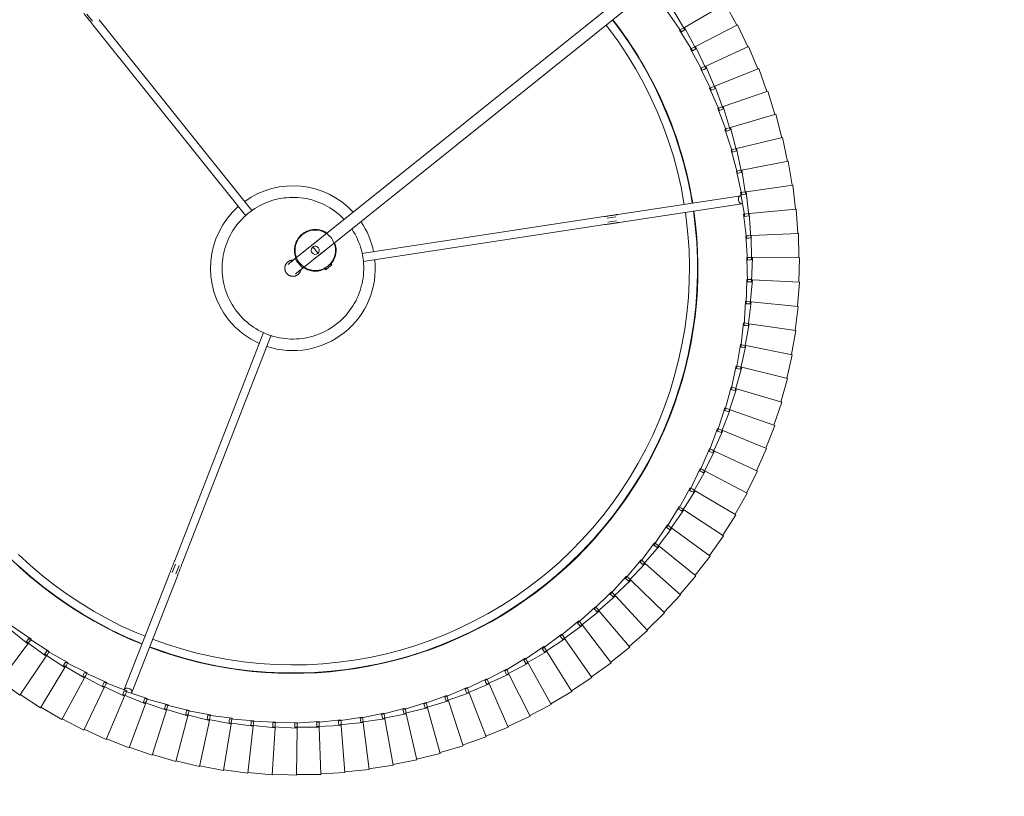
# Model space of a CAD drawing. Header units: millimetres. Extents: x 2868 to 11019, y -1415 to 7989.
# Tile 33 of 83: x 3229 to 3716, y 5833 to 6217. Entities that reach past the tile are written whole.
import ezdxf

# ---------------------------------------------------------------- set-up
doc = ezdxf.new("R2010")
doc.units = ezdxf.units.MM
doc.linetypes.add('Dash', pattern=[6, 3, -3])
doc.layers.add('A-ANNO-DIMS', color=7, linetype='Dash', lineweight=15, true_color=0xd2d2d2)
doc.layers.add('E-LITE-EQPM', color=7, linetype='Continuous', lineweight=20)

# ---------------------------------------------------------------- blocks, each defined once
blk = doc.blocks.new('64314-7L   _Suspended_tensor - 64314-44-7L SAMBA Black_ribbon beige pendant lamp ø450-7L-545827-Planta_PDF')
at = {"layer": 'E-LITE-EQPM'}
for p, q in [((-646.79, 749.53), (-658.67, 747.78)), ((-644.16, 726.35), (-646.79, 749.53)), ((-634.79, 750.31), (-646.74, 749.13)), ((-633.27, 727.03), (-634.79, 750.31)), ((-622.77, 750.52), (-634.76, 749.92)), ((-622.36, 727.19), (-622.77, 750.52)), ((-610.74, 750.15), (-622.75, 750.12)), ((-611.46, 726.83), (-610.74, 750.15)), ((-598.75, 749.21), (-610.75, 749.75)), ((-670.61, 746.24), (-682.27, 743.35)), ((-665.77, 723.41), (-670.61, 746.24)), ((-658.74, 748.17), (-670.52, 745.85)), ((-655, 725.14), (-658.74, 748.17)), ((-600.59, 725.95), (-598.75, 749.21)), ((-586.82, 747.69), (-598.78, 748.81)), ((-589.78, 724.54), (-586.82, 747.69)), ((-574.98, 745.59), (-586.87, 747.29)), ((-579.04, 722.62), (-574.98, 745.59)), ((-563.25, 742.94), (-575.04, 745.2)), ((-694.01, 740.68), (-705.33, 736.69)), ((-686.99, 718.42), (-694.01, 740.68)), ((-682.38, 743.74), (-693.88, 740.3)), ((-676.44, 721.17), (-682.38, 743.74)), ((-568.41, 720.18), (-563.25, 742.94)), ((-551.66, 739.72), (-563.33, 742.55)), ((-705.48, 737.06), (-716.6, 732.53)), ((-697.4, 715.17), (-705.48, 737.06)), ((-557.91, 717.24), (-551.66, 739.72)), ((-540.24, 735.95), (-551.76, 739.33)), ((-547.56, 713.79), (-540.24, 735.95)), ((-529.01, 731.63), (-540.36, 735.57)), ((-716.76, 732.9), (-727.65, 727.84)), ((-707.65, 711.42), (-716.76, 732.9)), ((-537.39, 709.85), (-529.01, 731.63)), ((-518.01, 726.78), (-529.15, 731.26)), ((-727.83, 728.2), (-738.47, 722.62)), ((-717.7, 707.18), (-727.83, 728.2)), ((-656.03, 724.59), (-644.16, 726.35)), ((-645.22, 725.85), (-633.27, 727.03)), ((-645.15, 724.85), (-645.22, 725.85)), ((-644.16, 726.35), (-644.11, 725.96)), ((-644.11, 725.96), (-644, 724.96)), ((-634.36, 726.59), (-622.36, 727.19)), ((-634.34, 725.59), (-634.36, 726.59)), ((-634.32, 724.59), (-634.34, 725.59)), ((-633.27, 727.03), (-633.24, 726.64)), ((-633.24, 726.64), (-633.18, 725.64)), ((-633.18, 725.64), (-633.09, 724.24)), ((-623.53, 724.81), (-623.5, 725.8)), ((-623.5, 725.8), (-623.47, 726.8)), ((-623.47, 726.8), (-611.46, 726.83)), ((-622.36, 727.19), (-622.36, 726.8)), ((-622.36, 726.8), (-622.34, 725.8)), ((-622.34, 725.8), (-622.32, 724.4)), ((-612.74, 724.5), (-612.66, 725.5)), ((-612.66, 725.5), (-612.59, 726.49)), ((-612.59, 726.49), (-600.59, 725.95)), ((-611.51, 725.43), (-611.55, 724.04)), ((-611.47, 726.44), (-611.51, 725.43)), ((-611.46, 726.83), (-611.47, 726.44)), ((-601.86, 724.67), (-601.73, 725.66)), ((-601.73, 725.66), (-589.78, 724.54)), ((-600.62, 725.56), (-600.7, 724.55)), ((-600.59, 725.95), (-600.62, 725.56)), ((-527.41, 705.43), (-518.01, 726.78)), ((-507.25, 721.41), (-518.16, 726.42)), ((-738.67, 722.97), (-749.02, 716.89)), ((-727.53, 702.47), (-738.67, 722.97)), ((-687.94, 717.73), (-676.44, 721.17)), ((-677.42, 720.53), (-665.77, 723.41)), ((-677.21, 719.55), (-677.42, 720.53)), ((-665.18, 720.68), (-677.01, 718.58)), ((-676.44, 721.17), (-676.34, 720.8)), ((-676.34, 720.8), (-676.08, 719.82)), ((-666.78, 722.82), (-655, 725.14)), ((-666.62, 721.83), (-666.78, 722.82)), ((-666.46, 720.85), (-666.62, 721.83)), ((-654.55, 722.38), (-666.46, 720.85)), ((-665.77, 723.41), (-665.68, 723.03)), ((-665.68, 723.03), (-665.48, 722.05)), ((-665.48, 722.05), (-665.18, 720.68)), ((-655.92, 723.6), (-656.03, 724.59)), ((-655.81, 722.61), (-655.92, 723.6)), ((-643.84, 723.57), (-655.81, 722.61)), ((-655, 725.14), (-654.94, 724.79)), ((-654.93, 724.76), (-654.77, 723.76)), ((-654.77, 723.76), (-654.55, 722.38)), ((-645.09, 723.86), (-645.15, 724.85)), ((-633.09, 724.24), (-645.09, 723.86)), ((-644, 724.96), (-643.84, 723.57)), ((-622.32, 724.4), (-634.32, 724.59)), ((-611.55, 724.04), (-623.53, 724.81)), ((-600.81, 723.16), (-612.74, 724.5)), ((-601.98, 723.68), (-601.86, 724.67)), ((-590.13, 721.77), (-601.98, 723.68)), ((-600.7, 724.55), (-600.81, 723.16)), ((-591.27, 722.35), (-591.1, 723.33)), ((-579.53, 719.87), (-591.27, 722.35)), ((-591.1, 723.33), (-590.93, 724.31)), ((-590.93, 724.31), (-579.04, 722.62)), ((-589.95, 723.15), (-590.13, 721.77)), ((-589.82, 724.15), (-589.95, 723.15)), ((-589.78, 724.54), (-589.82, 724.15)), ((-580.64, 720.5), (-580.42, 721.47)), ((-569.03, 717.46), (-580.64, 720.5)), ((-580.42, 721.47), (-580.2, 722.44)), ((-580.2, 722.44), (-568.41, 720.18)), ((-579.28, 721.24), (-579.53, 719.87)), ((-579.11, 722.23), (-579.28, 721.24)), ((-579.04, 722.62), (-579.11, 722.23)), ((-517.67, 700.54), (-507.25, 721.41)), ((-496.75, 715.53), (-507.42, 721.05)), ((-749.24, 717.23), (-759.29, 710.66)), ((-737.13, 697.28), (-749.24, 717.23)), ((-698.32, 714.43), (-686.99, 718.42)), ((-686.15, 715.76), (-697.72, 712.53)), ((-687.69, 716.77), (-687.94, 717.73)), ((-687.44, 715.8), (-687.69, 716.77)), ((-675.73, 718.47), (-687.44, 715.8)), ((-686.99, 718.42), (-686.88, 718.05)), ((-686.88, 718.05), (-686.57, 717.09)), ((-686.57, 717.09), (-686.15, 715.76)), ((-677.01, 718.58), (-677.21, 719.55)), ((-676.08, 719.82), (-675.73, 718.47)), ((-570.11, 718.14), (-569.84, 719.1)), ((-558.65, 714.54), (-570.11, 718.14)), ((-569.84, 719.1), (-569.57, 720.06)), ((-569.57, 720.06), (-557.91, 717.24)), ((-568.72, 718.82), (-569.03, 717.46)), ((-568.49, 719.8), (-568.72, 718.82)), ((-568.41, 720.18), (-568.49, 719.8)), ((-559.7, 715.28), (-559.39, 716.23)), ((-559.39, 716.23), (-559.08, 717.17)), ((-559.08, 717.17), (-547.56, 713.79)), ((-558.28, 715.89), (-558.65, 714.54)), ((-558.01, 716.86), (-558.28, 715.89)), ((-557.91, 717.24), (-558.01, 716.86)), ((-508.17, 695.18), (-496.75, 715.53)), ((-759.52, 710.99), (-769.24, 703.95)), ((-746.47, 691.65), (-759.52, 710.99)), ((-718.54, 706.36), (-707.65, 711.42)), ((-708.53, 710.64), (-697.4, 715.17)), ((-708.18, 709.7), (-708.53, 710.64)), ((-696.44, 712.55), (-707.83, 708.77)), ((-707.65, 711.42), (-707.5, 711.06)), ((-707.5, 711.06), (-707.1, 710.13)), ((-698.02, 713.48), (-698.32, 714.43)), ((-697.72, 712.53), (-698.02, 713.48)), ((-697.4, 715.17), (-697.27, 714.8)), ((-697.27, 714.8), (-696.92, 713.86)), ((-696.92, 713.86), (-696.44, 712.55)), ((-548.43, 711.14), (-559.7, 715.28)), ((-549.45, 711.92), (-549.09, 712.85)), ((-538.39, 707.25), (-549.45, 711.92)), ((-549.09, 712.85), (-548.73, 713.79)), ((-548.73, 713.79), (-537.39, 709.85)), ((-547.99, 712.46), (-548.43, 711.14)), ((-547.68, 713.42), (-547.99, 712.46)), ((-547.56, 713.79), (-547.68, 713.42)), ((-486.56, 709.15), (-496.94, 715.18)), ((-728.33, 701.61), (-717.7, 707.18)), ((-718.15, 705.44), (-718.54, 706.36)), ((-706.56, 708.85), (-717.76, 704.52)), ((-717.7, 707.18), (-717.53, 706.83)), ((-717.53, 706.83), (-717.09, 705.92)), ((-717.09, 705.92), (-716.48, 704.66)), ((-707.83, 708.77), (-708.18, 709.7)), ((-685.48, 651.02), (-707.8, 708.22)), ((-707.1, 710.13), (-706.56, 708.85)), ((-704.08, 709.67), (-681.76, 652.47)), ((-539.36, 708.08), (-538.96, 708.99)), ((-528.54, 702.88), (-539.36, 708.08)), ((-538.96, 708.99), (-538.56, 709.9)), ((-538.56, 709.9), (-527.41, 705.43)), ((-537.89, 708.55), (-538.39, 707.25)), ((-537.52, 709.49), (-537.89, 708.55)), ((-537.39, 709.85), (-537.52, 709.49)), ((-498.93, 689.37), (-486.56, 709.15)), ((-476.68, 702.29), (-486.76, 708.81)), ((-755.52, 685.57), (-769.49, 704.26)), ((-737.89, 696.39), (-727.53, 702.47)), ((-727.9, 700.71), (-728.33, 701.61)), ((-727.53, 702.47), (-727.35, 702.12)), ((-716.48, 704.66), (-727.47, 699.81)), ((-727.35, 702.12), (-726.87, 701.24)), ((-726.87, 701.24), (-726.2, 700.01)), ((-717.76, 704.52), (-718.15, 705.44)), ((-529.47, 703.75), (-529.03, 704.65)), ((-518.92, 698.04), (-529.47, 703.75)), ((-529.03, 704.65), (-528.58, 705.54)), ((-528.58, 705.54), (-517.67, 700.54)), ((-527.98, 704.15), (-528.54, 702.88)), ((-527.57, 705.08), (-527.98, 704.15)), ((-527.41, 705.43), (-527.57, 705.08)), ((-489.99, 683.13), (-476.68, 702.29)), ((-467.14, 694.97), (-476.9, 701.96)), ((-747.18, 690.72), (-737.13, 697.28)), ((-737.41, 695.51), (-737.89, 696.39)), ((-737.13, 697.28), (-736.93, 696.95)), ((-726.2, 700.01), (-736.94, 694.63)), ((-736.93, 696.95), (-736.41, 696.09)), ((-736.41, 696.09), (-735.68, 694.9)), ((-727.47, 699.81), (-727.9, 700.71)), ((-519.8, 698.96), (-519.32, 699.83)), ((-509.53, 692.74), (-519.8, 698.96)), ((-519.32, 699.83), (-518.83, 700.7)), ((-518.29, 699.29), (-518.92, 698.04)), ((-518.83, 700.7), (-508.17, 695.18)), ((-517.84, 700.19), (-518.29, 699.29)), ((-517.67, 700.54), (-517.84, 700.19)), ((-756.19, 684.6), (-746.47, 691.65)), ((-746.47, 691.65), (-746.25, 691.32)), ((-746.25, 691.32), (-745.69, 690.49)), ((-735.68, 694.9), (-746.15, 689.01)), ((-736.94, 694.63), (-737.41, 695.51)), ((-510.38, 693.71), (-509.85, 694.55)), ((-500.42, 687), (-510.38, 693.71)), ((-509.85, 694.55), (-509.32, 695.4)), ((-508.85, 693.96), (-509.53, 692.74)), ((-509.32, 695.4), (-498.93, 689.37)), ((-508.36, 694.84), (-508.85, 693.96)), ((-508.17, 695.18), (-508.36, 694.84)), ((-481.36, 676.46), (-467.14, 694.97)), ((-457.97, 687.19), (-467.38, 694.64)), ((-744.91, 689.33), (-755.08, 682.95)), ((-746.66, 689.86), (-747.18, 690.72)), ((-746.15, 689.01), (-746.66, 689.86)), ((-745.69, 690.49), (-744.91, 689.33)), ((-501.21, 688.01), (-500.64, 688.83)), ((-491.58, 680.83), (-501.21, 688.01)), ((-500.64, 688.83), (-500.07, 689.65)), ((-499.67, 688.19), (-500.42, 687)), ((-500.07, 689.65), (-489.99, 683.13)), ((-499.14, 689.04), (-499.67, 688.19)), ((-498.93, 689.37), (-499.14, 689.04)), ((-473.05, 669.39), (-457.97, 687.19)), ((-449.18, 678.98), (-458.22, 686.88)), ((-764.9, 678.07), (-755.52, 685.57)), ((-753.85, 683.33), (-763.71, 676.47)), ((-755.63, 683.78), (-756.19, 684.6)), ((-755.08, 682.95), (-755.63, 683.78)), ((-755.52, 685.57), (-755.29, 685.26)), ((-755.29, 685.26), (-754.69, 684.45)), ((-754.69, 684.45), (-753.85, 683.33)), ((-492.33, 681.87), (-491.72, 682.67)), ((-483.06, 674.25), (-492.33, 681.87)), ((-491.72, 682.67), (-491.12, 683.46)), ((-490.79, 681.98), (-491.58, 680.83)), ((-491.12, 683.46), (-481.36, 676.46)), ((-490.21, 682.81), (-490.79, 681.98)), ((-489.99, 683.13), (-490.21, 682.81)), ((-483.11, 676.08), (-482.47, 676.85)), ((-482.47, 676.85), (-473.05, 669.39)), ((-465.1, 661.93), (-449.18, 678.98)), ((-440.79, 670.36), (-449.44, 678.69)), ((-483.76, 675.32), (-483.11, 676.08)), ((-474.86, 667.26), (-483.76, 675.32)), ((-482.21, 675.36), (-483.06, 674.25)), ((-481.59, 676.15), (-482.21, 675.36)), ((-481.36, 676.46), (-481.59, 676.15)), ((-475.5, 668.37), (-474.82, 669.1)), ((-467.01, 659.89), (-475.5, 668.37)), ((-473.96, 668.33), (-474.86, 667.26)), ((-474.82, 669.1), (-474.14, 669.83)), ((-474.14, 669.83), (-465.1, 661.93)), ((-473.31, 669.09), (-473.96, 668.33)), ((-473.05, 669.39), (-473.31, 669.09)), ((-457.51, 654.09), (-440.79, 670.36)), ((-432.82, 661.35), (-441.07, 670.08)), ((-466.88, 661.72), (-466.17, 662.41)), ((-466.17, 662.41), (-457.51, 654.09)), ((-465.1, 661.93), (-465.37, 661.64)), ((-467.6, 661.02), (-466.88, 661.72)), ((-459.52, 652.14), (-467.6, 661.02)), ((-466.05, 660.91), (-467.01, 659.89)), ((-465.37, 661.64), (-466.05, 660.91)), ((-450.31, 645.9), (-432.82, 661.35)), ((-425.3, 651.96), (-433.12, 661.08)), ((-460.05, 653.31), (-459.3, 653.97)), ((-452.4, 644.05), (-460.05, 653.31)), ((-458.51, 653.12), (-459.52, 652.14)), ((-459.3, 653.97), (-458.56, 654.63)), ((-458.56, 654.63), (-450.31, 645.9)), ((-457.79, 653.82), (-458.51, 653.12)), ((-457.51, 654.09), (-457.79, 653.82)), ((-682.54, 646.23), (-684.14, 650.33)), ((-682.27, 651.04), (-680.68, 646.96)), ((-443.51, 637.37), (-425.3, 651.96)), ((-418.24, 642.23), (-425.61, 651.71)), ((-638.96, 531.78), (-682.91, 644.43)), ((-679.19, 645.88), (-635.17, 533.07)), ((-452.88, 645.24), (-452.1, 645.86)), ((-445.69, 635.63), (-452.88, 645.24)), ((-451.36, 644.98), (-452.4, 644.05)), ((-452.1, 645.86), (-451.33, 646.49)), ((-450.6, 645.64), (-451.36, 644.98)), ((-451.33, 646.49), (-443.51, 637.37)), ((-450.31, 645.9), (-450.6, 645.64)), ((-445.3, 637.42), (-444.5, 638.01)), ((-444.5, 638.01), (-437.13, 628.53)), ((-437.13, 628.53), (-418.24, 642.23)), ((-411.65, 632.17), (-418.56, 641.99)), ((-446.11, 636.84), (-445.3, 637.42)), ((-439.39, 626.89), (-446.11, 636.84)), ((-444.6, 636.5), (-445.69, 635.63)), ((-443.81, 637.13), (-444.6, 636.5)), ((-443.51, 637.37), (-443.81, 637.13)), ((-439.75, 628.12), (-438.92, 628.66)), ((-433.51, 617.86), (-439.75, 628.12)), ((-438.92, 628.66), (-438.08, 629.21)), ((-437.44, 628.3), (-438.26, 627.71)), ((-438.08, 629.21), (-431.18, 619.39)), ((-437.13, 628.53), (-437.44, 628.3)), ((-431.18, 619.39), (-411.65, 632.17)), ((-405.56, 621.8), (-411.98, 631.94)), ((-438.26, 627.71), (-439.39, 626.89)), ((-433.82, 619.1), (-432.96, 619.61)), ((-428.08, 608.56), (-433.82, 619.1)), ((-432.35, 618.62), (-433.51, 617.86)), ((-432.96, 619.61), (-432.1, 620.11)), ((-431.5, 619.17), (-432.35, 618.62)), ((-432.1, 620.11), (-425.67, 609.97)), ((-431.18, 619.39), (-431.5, 619.17)), ((-425.67, 609.97), (-405.56, 621.8)), ((-399.96, 611.15), (-405.9, 621.59)), ((-428.32, 609.81), (-427.44, 610.28)), ((-423.1, 599), (-428.32, 609.81)), ((-426.87, 609.26), (-428.08, 608.56)), ((-427.44, 610.28), (-426.56, 610.74)), ((-426.01, 609.77), (-426.87, 609.26)), ((-426.56, 610.74), (-420.62, 600.3)), ((-425.67, 609.97), (-426.01, 609.77)), ((-420.62, 600.3), (-399.96, 611.15)), ((-394.89, 600.25), (-400.31, 610.96)), ((-423.28, 600.27), (-422.37, 600.69)), ((-418.58, 589.22), (-423.28, 600.27)), ((-421.86, 599.65), (-423.1, 599)), ((-422.37, 600.69), (-421.47, 601.11)), ((-420.97, 600.12), (-421.86, 599.65)), ((-421.47, 601.11), (-416.05, 590.4)), ((-420.62, 600.3), (-420.97, 600.12)), ((-416.05, 590.4), (-394.89, 600.25)), ((-390.35, 589.11), (-395.25, 600.07)), ((-418.7, 590.5), (-417.78, 590.88)), ((-414.54, 579.24), (-418.7, 590.5)), ((-417.31, 589.81), (-418.58, 589.22)), ((-417.78, 590.88), (-416.85, 591.25)), ((-416.4, 590.24), (-417.31, 589.81)), ((-416.85, 591.25), (-411.95, 580.29)), ((-416.05, 590.4), (-416.4, 590.24)), ((-411.95, 580.29), (-390.35, 589.11)), ((-386.34, 577.77), (-390.71, 588.95)), ((-414.6, 580.52), (-413.66, 580.85)), ((-410.98, 569.07), (-414.6, 580.52)), ((-413.24, 579.77), (-414.54, 579.24)), ((-413.66, 580.85), (-412.71, 581.18)), ((-412.31, 580.15), (-413.24, 579.77)), ((-412.71, 581.18), (-408.34, 570)), ((-411.95, 580.29), (-412.31, 580.15)), ((-408.34, 570), (-386.34, 577.77)), ((-382.88, 566.25), (-386.71, 577.63)), ((-410.98, 570.35), (-410.02, 570.64)), ((-407.91, 558.74), (-410.98, 570.35)), ((-409.66, 569.54), (-410.98, 569.07)), ((-410.02, 570.64), (-409.06, 570.93)), ((-408.71, 569.87), (-409.66, 569.54)), ((-409.06, 570.93), (-405.23, 559.55)), ((-408.34, 570), (-408.71, 569.87)), ((-405.23, 559.55), (-382.88, 566.25)), ((-379.99, 554.58), (-383.26, 566.13)), ((-407.85, 560.02), (-406.88, 560.26)), ((-405.34, 548.28), (-407.85, 560.02)), ((-406.88, 560.26), (-405.91, 560.5)), ((-405.91, 560.5), (-402.63, 548.95)), ((-406.57, 559.14), (-407.91, 558.74)), ((-405.61, 559.43), (-406.57, 559.14)), ((-405.23, 559.55), (-405.61, 559.43)), ((-402.63, 548.95), (-379.99, 554.58)), ((-377.65, 542.78), (-380.37, 554.47)), ((-403.99, 548.62), (-405.34, 548.28)), ((-405.22, 549.56), (-404.24, 549.75)), ((-403.28, 537.71), (-405.22, 549.56)), ((-404.24, 549.75), (-403.26, 549.94)), ((-403.01, 548.86), (-403.99, 548.62)), ((-403.26, 549.94), (-400.54, 538.25)), ((-402.63, 548.95), (-403.01, 548.86)), ((-400.54, 538.25), (-377.65, 542.78)), ((-375.88, 530.88), (-378.04, 542.69)), ((-401.91, 537.98), (-403.28, 537.71)), ((-403.09, 538.97), (-402.11, 539.12)), ((-401.73, 527.05), (-403.09, 538.97)), ((-402.11, 539.12), (-401.12, 539.27)), ((-400.92, 538.17), (-401.91, 537.98)), ((-401.12, 539.27), (-398.96, 527.46)), ((-400.54, 538.25), (-400.92, 538.17)), ((-398.96, 527.46), (-375.88, 530.88)), ((-374.69, 518.91), (-376.28, 530.82)), ((-400.35, 527.25), (-401.73, 527.05)), ((-401.48, 528.3), (-400.49, 528.4)), ((-400.69, 516.32), (-401.48, 528.3)), ((-400.49, 528.4), (-399.5, 528.5)), ((-399.35, 527.4), (-400.35, 527.25)), ((-399.5, 528.5), (-397.91, 516.6)), ((-398.96, 527.46), (-399.35, 527.4)), ((-399.3, 516.46), (-400.69, 516.32)), ((-400.38, 517.57), (-399.39, 517.62)), ((-400.17, 505.56), (-400.38, 517.57)), ((-399.39, 517.62), (-398.39, 517.67)), ((-398.3, 516.56), (-399.3, 516.46)), ((-398.39, 517.67), (-397.38, 505.71)), ((-397.91, 516.6), (-398.3, 516.56)), ((-397.91, 516.6), (-374.69, 518.91)), ((-374.07, 506.9), (-375.09, 518.87)), ((-400.16, 494.79), (-399.8, 506.79)), ((-399.8, 506.79), (-398.8, 506.79)), ((-398.8, 506.79), (-397.8, 506.8)), ((-397.8, 506.8), (-397.37, 494.8)), ((-397.38, 505.71), (-374.07, 506.9)), ((-374.03, 494.88), (-374.47, 506.87)), ((-398.77, 505.63), (-400.17, 505.56)), ((-397.76, 505.69), (-398.77, 505.63)), ((-397.38, 505.71), (-397.76, 505.69)), ((-609.06, 499.83), (-608.27, 500.82)), ((-607.87, 500.5), (-608.58, 499.62)), ((-606.71, 499.57), (-608.27, 500.82)), ((-605.15, 498.32), (-606.71, 499.57)), ((-605.54, 498.64), (-606.25, 497.75)), ((-605.15, 498.32), (-605.94, 497.33)), ((-589.78, 496.77), (-470.21, 478.5)), ((-611.54, 493.53), (-104.69, 87.67)), ((-470.82, 474.55), (-590.33, 492.81)), ((-400.67, 484.03), (-399.74, 496)), ((-398.76, 494.79), (-400.16, 494.79)), ((-399.74, 496), (-398.74, 495.95)), ((-397.76, 494.8), (-398.76, 494.79)), ((-398.74, 495.95), (-397.74, 495.91)), ((-397.74, 495.91), (-397.88, 483.9)), ((-397.37, 494.8), (-397.76, 494.8)), ((-397.37, 494.8), (-374.03, 494.88)), ((-374.57, 482.86), (-374.43, 494.87)), ((-108.5, 83.04), (-615.29, 488.85)), ((-401.7, 473.31), (-400.19, 485.22)), ((-399.28, 483.97), (-400.67, 484.03)), ((-400.19, 485.22), (-399.2, 485.12)), ((-398.27, 483.92), (-399.28, 483.97)), ((-399.2, 485.12), (-398.2, 485.03)), ((-398.2, 485.03), (-398.92, 473.05)), ((-397.88, 483.9), (-398.27, 483.92)), ((-397.88, 483.9), (-374.57, 482.86)), ((-375.68, 470.88), (-374.97, 482.87)), ((-468.84, 477.28), (-464.49, 476.62)), ((-463.22, 477.44), (-402.53, 468.16)), ((-723.35, 379.75), (-647.76, 474.15)), ((-464.79, 474.64), (-469.14, 475.3)), ((-403.13, 464.21), (-463.83, 473.48)), ((-403.24, 462.64), (-401.16, 474.47)), ((-400.31, 473.18), (-401.7, 473.31)), ((-401.16, 474.47), (-400.17, 474.33)), ((-399.19, 474.19), (-400.47, 462.25)), ((-399.3, 473.08), (-400.31, 473.18)), ((-400.17, 474.33), (-399.19, 474.19)), ((-398.92, 473.05), (-399.3, 473.08)), ((-398.92, 473.05), (-375.68, 470.88)), ((-644.78, 471.47), (-720.23, 377.25)), ((-377.37, 458.98), (-376.08, 470.91)), ((-405.29, 452.07), (-402.65, 463.78)), ((-401.86, 462.45), (-403.24, 462.64)), ((-402.65, 463.78), (-401.67, 463.59)), ((-400.69, 463.4), (-402.55, 451.54)), ((-400.86, 462.31), (-401.86, 462.45)), ((-401.67, 463.59), (-400.69, 463.4)), ((-400.47, 462.25), (-400.86, 462.31)), ((-400.47, 462.25), (-377.37, 458.98)), ((-379.63, 447.16), (-377.77, 459.02)), ((-407.85, 441.6), (-404.64, 453.17)), ((-402.7, 452.7), (-405.13, 440.95)), ((-404.64, 453.17), (-403.67, 452.94)), ((-403.67, 452.94), (-402.7, 452.7)), ((-403.92, 451.8), (-405.29, 452.07)), ((-402.93, 451.62), (-403.92, 451.8)), ((-402.55, 451.54), (-402.93, 451.62)), ((-402.55, 451.54), (-379.63, 447.16)), ((-382.45, 435.47), (-380.02, 447.23)), ((-410.9, 431.27), (-407.15, 442.68)), ((-405.23, 442.11), (-408.22, 430.49)), ((-406.49, 441.27), (-407.85, 441.6)), ((-407.15, 442.68), (-406.19, 442.4)), ((-405.51, 441.04), (-406.49, 441.27)), ((-406.19, 442.4), (-405.23, 442.11)), ((-405.13, 440.95), (-405.51, 441.04)), ((-405.13, 440.95), (-382.45, 435.47)), ((-385.83, 423.93), (-382.84, 435.56)), ((-414.45, 421.1), (-410.15, 432.31)), ((-408.27, 431.66), (-411.81, 420.19)), ((-409.56, 430.88), (-410.9, 431.27)), ((-410.15, 432.31), (-409.21, 431.98)), ((-408.6, 430.6), (-409.56, 430.88)), ((-409.21, 431.98), (-408.27, 431.66)), ((-408.22, 430.49), (-408.6, 430.6)), ((-408.22, 430.49), (-385.83, 423.93)), ((-389.76, 412.56), (-386.21, 424.03)), ((-418.48, 411.11), (-413.65, 422.1)), ((-411.8, 421.36), (-415.89, 410.07)), ((-413.13, 420.64), (-414.45, 421.1)), ((-413.65, 422.1), (-412.73, 421.73)), ((-412.18, 420.31), (-413.13, 420.64)), ((-412.73, 421.73), (-411.8, 421.36)), ((-411.81, 420.19), (-412.18, 420.31)), ((-411.81, 420.19), (-389.76, 412.56)), ((-422.99, 401.32), (-417.64, 412.07)), ((-415.82, 411.24), (-420.45, 400.16)), ((-417.19, 410.59), (-418.48, 411.11)), ((-417.64, 412.07), (-416.73, 411.66)), ((-416.25, 410.22), (-417.19, 410.59)), ((-416.73, 411.66), (-415.82, 411.24)), ((-415.89, 410.07), (-416.25, 410.22)), ((-415.89, 410.07), (-394.23, 401.4)), ((-394.23, 401.4), (-390.14, 412.68)), ((-427.96, 391.77), (-422.1, 402.25)), ((-420.33, 401.33), (-425.48, 390.48)), ((-421.72, 400.74), (-422.99, 401.32)), ((-422.1, 402.25), (-421.21, 401.79)), ((-420.8, 400.32), (-421.72, 400.74)), ((-421.21, 401.79), (-420.33, 401.33)), ((-420.45, 400.16), (-420.8, 400.32)), ((-420.45, 400.16), (-399.23, 390.46)), ((-399.23, 390.46), (-394.6, 401.54)), ((-433.39, 382.46), (-427.03, 392.64)), ((-425.3, 391.64), (-430.97, 381.06)), ((-426.72, 391.13), (-427.96, 391.77)), ((-427.03, 392.64), (-426.17, 392.14)), ((-425.83, 390.66), (-426.72, 391.13)), ((-426.17, 392.14), (-425.3, 391.64)), ((-425.48, 390.48), (-425.83, 390.66)), ((-425.48, 390.48), (-404.75, 379.77)), ((-404.75, 379.77), (-399.6, 390.62)), ((-439.25, 373.42), (-432.41, 383.29)), ((-430.74, 382.21), (-436.91, 371.91)), ((-432.18, 381.76), (-433.39, 382.46)), ((-432.41, 383.29), (-431.57, 382.75)), ((-431.31, 381.25), (-432.18, 381.76)), ((-431.57, 382.75), (-430.74, 382.21)), ((-430.97, 381.06), (-431.31, 381.25)), ((-430.97, 381.06), (-410.78, 369.37)), ((-410.78, 369.37), (-405.11, 379.95)), ((-726.3, 374.47), (-723.53, 377.92))]:
    blk.add_line(p, q, dxfattribs=at)
at = {"layer": 'E-LITE-EQPM', "flags": 128}
for points in [[(-695.31, 687.02), (-692.37, 688.15), (-684.79, 690.72), (-677.12, 692.98), (-669.36, 694.93), (-661.53, 696.57), (-653.64, 697.89), (-645.71, 698.9), (-637.74, 699.59), (-629.75, 699.96), (-621.75, 700.01), (-613.75, 699.74), (-605.77, 699.16), (-597.83, 698.25), (-589.92, 697.03), (-582.07, 695.49), (-574.29, 693.64), (-566.59, 691.47), (-558.98, 689.01), (-551.47, 686.24), (-544.09, 683.17), (-536.83, 679.81), (-529.71, 676.16), (-522.74, 672.23), (-515.94, 668.02), (-509.31, 663.55), (-502.86, 658.81), (-499.46, 656.15)], [(-501.96, 653.03), (-508.18, 657.8), (-514.58, 662.33), (-521.16, 666.59), (-527.9, 670.59), (-534.8, 674.32), (-541.84, 677.76), (-549.01, 680.93), (-556.31, 683.8), (-563.71, 686.38), (-571.21, 688.66), (-578.79, 690.64), (-586.45, 692.31), (-594.17, 693.68), (-601.94, 694.73), (-609.74, 695.48), (-617.57, 695.91), (-625.41, 696.03), (-633.25, 695.84), (-641.07, 695.33), (-648.86, 694.51), (-656.62, 693.38), (-664.33, 691.94), (-671.97, 690.19), (-679.54, 688.14), (-687.01, 685.78), (-693.87, 683.32)], [(-760.26, 646.86), (-754.28, 652.17), (-748.09, 657.24), (-741.71, 662.06), (-735.14, 666.62), (-728.39, 670.91), (-721.47, 674.93), (-714.4, 678.67), (-707.18, 682.12), (-699.84, 685.29), (-698.92, 685.64)], [(-697.46, 681.89), (-701.66, 680.19), (-708.8, 676.96), (-715.81, 673.45), (-722.67, 669.66), (-729.37, 665.59), (-735.91, 661.27), (-742.27, 656.68), (-748.44, 651.84), (-754.41, 646.76), (-760.17, 641.45)], [(-679.19, 645.88), (-679.33, 646.26), (-679.48, 646.63), (-679.62, 647), (-679.77, 647.37), (-679.91, 647.74), (-680.05, 648.1), (-680.19, 648.46), (-680.33, 648.81), (-680.47, 649.17), (-680.6, 649.51), (-680.74, 649.85), (-680.87, 650.19), (-680.99, 650.51), (-681.12, 650.83), (-681.24, 651.14), (-681.36, 651.45), (-681.47, 651.74), (-681.58, 652.03), (-681.69, 652.3), (-681.76, 652.47)], [(-430.47, 472.36), (-430.03, 475.41), (-429.2, 483.21), (-428.68, 491.03), (-428.48, 498.86), (-428.59, 506.7), (-429.01, 514.53), (-429.74, 522.33), (-430.79, 530.1), (-432.15, 537.82), (-433.81, 545.49), (-435.78, 553.07), (-438.06, 560.58), (-440.63, 567.98), (-443.49, 575.28), (-446.64, 582.46), (-450.08, 589.5), (-453.8, 596.4), (-457.79, 603.15), (-462.05, 609.73), (-466.56, 616.14), (-471.33, 622.36), (-476.35, 628.39), (-481.6, 634.21), (-487.08, 639.82), (-492.78, 645.2), (-498.69, 650.35), (-501.96, 653.03)], [(-499.46, 656.15), (-493.32, 651.03), (-487.38, 645.66), (-481.67, 640.06), (-476.19, 634.24), (-470.94, 628.2), (-465.93, 621.96), (-461.19, 615.52), (-456.7, 608.9), (-452.48, 602.11), (-448.54, 595.15), (-444.87, 588.04), (-441.5, 580.78), (-438.41, 573.4), (-435.63, 565.9), (-433.15, 558.3), (-430.97, 550.6), (-429.1, 542.82), (-427.55, 534.98), (-426.31, 527.07), (-425.39, 519.13), (-424.78, 511.15), (-424.5, 503.16), (-424.53, 495.16), (-424.89, 487.17), (-425.56, 479.2), (-426.49, 471.76)], [(-685.48, 651.02), (-685.38, 650.75), (-685.27, 650.47), (-685.16, 650.18), (-685.04, 649.88), (-684.92, 649.58), (-684.8, 649.26), (-684.67, 648.94), (-684.54, 648.61), (-684.41, 648.27), (-684.28, 647.93), (-684.14, 647.58), (-684.01, 647.23), (-683.87, 646.87), (-683.73, 646.51), (-683.58, 646.15), (-683.44, 645.78), (-683.3, 645.41), (-683.15, 645.04), (-683.01, 644.67), (-682.91, 644.43)], [(-658.63, 492.4), (-658.9, 493.77), (-659.13, 495.15), (-659.29, 496.54), (-659.41, 497.94), (-659.46, 499.34), (-659.46, 500.74), (-659.41, 502.14), (-659.29, 503.53), (-659.13, 504.92), (-658.9, 506.3), (-658.63, 507.68), (-658.29, 509.04), (-657.91, 510.38), (-657.47, 511.71), (-656.97, 513.02), (-656.43, 514.31), (-655.83, 515.58), (-655.18, 516.82), (-654.49, 518.03), (-653.75, 519.22), (-652.96, 520.37), (-652.12, 521.5), (-651.24, 522.59), (-650.32, 523.64), (-649.35, 524.65), (-648.35, 525.63), (-647.3, 526.56), (-646.23, 527.45), (-645.11, 528.3), (-643.97, 529.11), (-642.79, 529.86), (-641.58, 530.57), (-640.35, 531.23), (-639.09, 531.84), (-637.8, 532.4), (-636.5, 532.91), (-635.17, 533.36), (-633.83, 533.76), (-632.48, 534.11), (-631.11, 534.4), (-629.73, 534.64), (-628.34, 534.82), (-626.95, 534.95), (-625.55, 535.02), (-624.15, 535.04), (-622.75, 535), (-621.35, 534.9), (-619.96, 534.75), (-618.58, 534.54), (-617.2, 534.28), (-615.84, 533.96), (-614.49, 533.59), (-613.15, 533.16), (-611.84, 532.68), (-610.54, 532.15), (-609.27, 531.57), (-608.02, 530.93), (-606.8, 530.25), (-605.61, 529.52), (-604.44, 528.74), (-603.31, 527.92), (-602.21, 527.05), (-601.15, 526.14), (-600.12, 525.19), (-599.14, 524.19), (-598.19, 523.16), (-597.29, 522.09), (-596.43, 520.99), (-595.61, 519.85), (-594.84, 518.68), (-594.12, 517.48), (-593.45, 516.25), (-592.83, 515), (-592.25, 513.72), (-591.73, 512.42), (-591.26, 511.1), (-590.85, 509.77), (-590.49, 508.41), (-590.31, 507.68)], [(-590.31, 507.68), (-590.03, 506.31), (-589.81, 504.92), (-589.64, 503.53), (-589.53, 502.14), (-589.48, 500.74), (-589.48, 499.34), (-589.53, 497.94), (-589.64, 496.55), (-589.81, 495.16), (-590.03, 493.77), (-590.31, 492.4), (-590.64, 491.04), (-591.03, 489.7), (-591.47, 488.37), (-591.97, 487.06), (-592.51, 485.77), (-593.11, 484.5), (-593.75, 483.26), (-594.45, 482.04), (-595.19, 480.86), (-595.38, 480.59)], [(-620.57, 500.91), (-620.6, 501.07), (-620.65, 501.22), (-620.7, 501.37), (-620.75, 501.52), (-620.82, 501.67), (-620.88, 501.81), (-620.96, 501.96), (-621.04, 502.1), (-621.12, 502.23), (-621.21, 502.36), (-621.31, 502.49), (-621.41, 502.62), (-621.51, 502.74), (-621.63, 502.85), (-621.74, 502.96), (-621.86, 503.07), (-621.98, 503.17), (-622.11, 503.27), (-622.24, 503.36), (-622.38, 503.45), (-622.51, 503.53), (-622.65, 503.6), (-622.8, 503.67), (-622.95, 503.74), (-623.09, 503.8), (-623.25, 503.85), (-623.4, 503.89), (-623.55, 503.93), (-623.71, 503.97), (-623.87, 503.99), (-624.03, 504.01), (-624.19, 504.03), (-624.35, 504.04), (-624.51, 504.04), (-624.67, 504.03), (-624.83, 504.02), (-624.98, 504.01), (-625.14, 503.98), (-625.3, 503.95), (-625.46, 503.92), (-625.61, 503.87), (-625.76, 503.82), (-625.91, 503.77), (-626.06, 503.71), (-626.21, 503.64), (-626.35, 503.57), (-626.49, 503.49), (-626.62, 503.41), (-626.76, 503.32), (-626.89, 503.22), (-627.01, 503.13), (-627.13, 503.02), (-627.25, 502.91), (-627.36, 502.8), (-627.47, 502.68), (-627.58, 502.56), (-627.67, 502.43), (-627.77, 502.3), (-627.85, 502.17), (-627.94, 502.03), (-628.01, 501.89), (-628.09, 501.75), (-628.15, 501.6), (-628.21, 501.45), (-628.26, 501.3), (-628.31, 501.15), (-628.35, 501), (-628.39, 500.84), (-628.42, 500.68), (-628.44, 500.52), (-628.46, 500.36), (-628.47, 500.2), (-628.47, 500.04), (-628.47, 499.89), (-628.46, 499.73), (-628.44, 499.57), (-628.42, 499.41), (-628.39, 499.25), (-628.37, 499.17)], [(-622.6, 502.39), (-622.6, 502.38), (-622.59, 502.38), (-622.57, 502.36), (-622.54, 502.34), (-622.51, 502.31), (-622.47, 502.28), (-622.42, 502.24), (-622.36, 502.2), (-622.3, 502.15), (-622.23, 502.09), (-622.15, 502.03), (-622.07, 501.96), (-621.98, 501.89), (-621.88, 501.81), (-621.78, 501.73), (-621.67, 501.64), (-621.55, 501.55), (-621.43, 501.45), (-621.3, 501.35), (-621.17, 501.24), (-621.03, 501.13), (-620.89, 501.02), (-620.74, 500.9), (-620.59, 500.78), (-620.43, 500.65), (-620.27, 500.52), (-620.11, 500.39), (-619.94, 500.26), (-619.77, 500.12), (-619.6, 499.98), (-619.42, 499.84), (-619.38, 499.81)], [(-619.27, 499.66), (-619.02, 499.82), (-618.67, 500.04), (-618.31, 500.24), (-617.95, 500.43), (-617.57, 500.61), (-617.19, 500.77), (-616.81, 500.91), (-616.42, 501.04), (-616.02, 501.15), (-615.62, 501.24), (-615.22, 501.32), (-614.81, 501.39), (-614.4, 501.44), (-613.99, 501.47), (-613.58, 501.48), (-613.17, 501.48), (-612.76, 501.46), (-612.35, 501.43), (-611.94, 501.38), (-611.53, 501.31), (-611.13, 501.22), (-610.73, 501.13), (-610.33, 501.01), (-609.94, 500.88), (-609.56, 500.73), (-609.18, 500.57), (-608.81, 500.39)], [(-628.37, 499.17), (-628.33, 499.01), (-628.29, 498.86), (-628.24, 498.7), (-628.18, 498.55), (-628.12, 498.41), (-628.05, 498.26), (-627.98, 498.12), (-627.9, 497.98), (-627.81, 497.85), (-627.72, 497.71), (-627.63, 497.59), (-627.53, 497.46), (-627.42, 497.34), (-627.31, 497.23), (-627.2, 497.11), (-627.08, 497.01), (-626.96, 496.91), (-626.83, 496.81), (-626.7, 496.72), (-626.56, 496.63), (-626.42, 496.55), (-626.28, 496.47), (-626.14, 496.4), (-625.99, 496.34), (-625.84, 496.28), (-625.69, 496.23), (-625.54, 496.18), (-625.38, 496.14), (-625.23, 496.11), (-625.07, 496.08), (-624.91, 496.06), (-624.75, 496.05), (-624.59, 496.04), (-624.43, 496.04), (-624.27, 496.04)], [(-623.13, 495.13), (-623.31, 495.27), (-623.49, 495.41), (-623.66, 495.55), (-623.83, 495.68), (-623.99, 495.81), (-624.15, 495.94), (-624.31, 496.07), (-624.47, 496.19), (-624.61, 496.31), (-624.76, 496.43), (-624.9, 496.54), (-625.03, 496.64), (-625.16, 496.75), (-625.28, 496.85), (-625.4, 496.94), (-625.51, 497.03), (-625.61, 497.11), (-625.71, 497.19), (-625.8, 497.26), (-625.89, 497.33), (-625.97, 497.39), (-626.04, 497.45), (-626.1, 497.5), (-626.16, 497.55), (-626.21, 497.59), (-626.25, 497.62), (-626.29, 497.65), (-626.31, 497.67), (-626.33, 497.69), (-626.35, 497.7), (-626.35, 497.7)], [(-620.52, 500.67), (-620.55, 500.83), (-620.57, 500.91)], [(-619.38, 499.81), (-615.12, 496.4), (-610.86, 492.99), (-608.73, 491.28)], [(-605.55, 497.82), (-605.33, 497.55), (-605.08, 497.22), (-604.84, 496.89), (-604.62, 496.54), (-604.42, 496.18), (-604.22, 495.82), (-604.05, 495.45), (-603.88, 495.07), (-603.74, 494.68), (-603.6, 494.29), (-603.49, 493.9), (-603.39, 493.5), (-603.3, 493.1), (-603.24, 492.69), (-603.18, 492.28), (-603.15, 491.87), (-603.13, 491.46), (-603.13, 491.05), (-603.14, 490.64), (-603.17, 490.23), (-603.22, 489.82), (-603.28, 489.41), (-603.36, 489.01), (-603.45, 488.61), (-603.57, 488.21), (-603.69, 487.82), (-603.84, 487.43)], [(-599.13, 475.91), (-599.59, 475.42), (-600.59, 474.45), (-601.63, 473.51), (-602.71, 472.62), (-603.83, 471.77), (-604.97, 470.97), (-606.15, 470.22), (-607.36, 469.51), (-608.59, 468.85), (-609.85, 468.24), (-611.14, 467.68), (-612.44, 467.17), (-613.76, 466.72), (-615.11, 466.31), (-616.46, 465.97), (-617.83, 465.67), (-619.21, 465.44), (-620.6, 465.25), (-621.99, 465.13), (-623.39, 465.06), (-624.79, 465.04), (-626.19, 465.08), (-627.59, 465.18), (-628.98, 465.33), (-630.36, 465.54), (-631.74, 465.8), (-633.1, 466.12), (-634.45, 466.49), (-635.78, 466.92), (-637.1, 467.4), (-638.39, 467.93), (-639.67, 468.51), (-640.92, 469.14), (-642.14, 469.83), (-643.33, 470.56), (-644.5, 471.33), (-645.63, 472.16), (-646.73, 473.03), (-647.79, 473.94), (-648.81, 474.89), (-649.8, 475.89), (-650.74, 476.92), (-651.65, 477.99), (-652.51, 479.09), (-653.32, 480.23), (-654.09, 481.4), (-654.81, 482.6), (-655.49, 483.83), (-656.11, 485.08), (-656.68, 486.36), (-657.21, 487.66), (-657.67, 488.98), (-658.09, 490.31), (-658.45, 491.66), (-658.63, 492.4)], [(-607.82, 482.56), (-608.16, 482.34), (-608.52, 482.14), (-608.89, 481.95), (-609.26, 481.77), (-609.64, 481.61), (-610.03, 481.47), (-610.42, 481.34), (-610.82, 481.23), (-611.22, 481.14), (-611.62, 481.06), (-612.03, 480.99), (-612.44, 480.94), (-612.85, 480.91), (-613.26, 480.9), (-613.67, 480.9), (-614.08, 480.92), (-614.49, 480.95), (-614.9, 481), (-615.31, 481.07), (-615.71, 481.16), (-616.11, 481.25), (-616.5, 481.37), (-616.89, 481.5), (-617.28, 481.65), (-617.66, 481.81), (-618.03, 481.99), (-618.39, 482.18), (-618.75, 482.38), (-619.1, 482.61), (-619.44, 482.84), (-619.76, 483.09), (-620.08, 483.35), (-620.39, 483.62), (-620.69, 483.9), (-620.97, 484.2), (-621.25, 484.51), (-621.51, 484.83), (-621.76, 485.16), (-621.99, 485.49), (-622.21, 485.84), (-622.42, 486.2), (-622.61, 486.56), (-622.79, 486.93), (-622.95, 487.31), (-623.1, 487.7), (-623.23, 488.09), (-623.35, 488.48), (-623.45, 488.88), (-623.53, 489.28), (-623.6, 489.69), (-623.65, 490.1), (-623.69, 490.51), (-623.71, 490.92), (-623.71, 491.33), (-623.7, 491.74), (-623.67, 492.15), (-623.62, 492.56), (-623.56, 492.97), (-623.48, 493.37), (-623.38, 493.77), (-623.27, 494.17), (-623.14, 494.56), (-623, 494.95)], [(-612.48, 486.6), (-616.74, 490), (-621, 493.42), (-623.13, 495.13)], [(-463.22, 477.44), (-463.51, 477.48), (-463.8, 477.52), (-464.11, 477.57), (-464.42, 477.62), (-464.75, 477.67), (-465.08, 477.72), (-465.43, 477.77), (-465.78, 477.83), (-466.13, 477.88), (-466.5, 477.94), (-466.86, 477.99), (-467.24, 478.05), (-467.62, 478.11), (-468, 478.17), (-468.39, 478.23), (-468.78, 478.29), (-469.17, 478.35), (-469.57, 478.41), (-469.96, 478.47), (-470.21, 478.5)], [(-470.82, 474.55), (-470.42, 474.49), (-470.03, 474.43), (-469.63, 474.37), (-469.24, 474.31), (-468.85, 474.25), (-468.47, 474.19), (-468.08, 474.13), (-467.71, 474.07), (-467.33, 474.02), (-466.97, 473.96), (-466.61, 473.91), (-466.25, 473.85), (-465.9, 473.8), (-465.56, 473.75), (-465.23, 473.7), (-464.91, 473.65), (-464.6, 473.6), (-464.3, 473.55), (-464.01, 473.51), (-463.83, 473.48)], [(-469.65, 379.91), (-467.96, 382.05), (-463.37, 388.4), (-459.04, 394.94), (-454.97, 401.64), (-451.17, 408.49), (-447.64, 415.5), (-444.4, 422.63), (-441.45, 429.9), (-438.79, 437.27), (-436.43, 444.75), (-434.37, 452.31), (-432.62, 459.95), (-431.17, 467.65), (-431.04, 468.54)], [(-427.1, 467.94), (-427.86, 463.37), (-429.49, 455.54), (-431.42, 447.77), (-433.67, 440.1), (-436.22, 432.51), (-439.07, 425.04), (-442.21, 417.69), (-445.65, 410.46), (-449.38, 403.38), (-453.38, 396.46), (-457.66, 389.7), (-462.21, 383.12), (-466.51, 377.4)], [(-723.35, 379.75), (-723.6, 379.44), (-723.85, 379.13), (-724.1, 378.82), (-724.34, 378.51), (-724.59, 378.2), (-724.83, 377.89), (-725.08, 377.59), (-725.31, 377.29), (-725.55, 377), (-725.78, 376.71), (-726.01, 376.43), (-726.23, 376.15), (-726.45, 375.87), (-726.67, 375.6), (-726.88, 375.34), (-727.08, 375.09), (-727.28, 374.84), (-727.47, 374.6), (-727.65, 374.37), (-727.77, 374.23)]]:
    blk.add_lwpolyline(points, dxfattribs=at)
at = {"layer": 'E-LITE-EQPM'}
for centre, radius, start, end in [((-624.47, 500.04), 200.2, 51.3143, 110.7497), ((-624.47, 500.04), 200.2, 111.8564, 230.7601), ((-624.47, 500.04), 200.2, 351.8711, 51.3143), ((-624.47, 500.04), 40.71, 354.1649, 108.4171), ((-624.47, 500.04), 40.71, 114.1042, 141.3143), ((-624.47, 500.04), 40.71, 141.3143, 228.4667), ((-624.48, 500.05), 3, 51.3143, 66.3143), ((-624.48, 500.05), 3, 39.9519, 51.3143), ((-613.42, 491.19), 10.29, 81.3143, 83.3718), ((-624.48, 500.05), 3, 216.3143, 231.3143), ((-624.48, 500.05), 3, 231.3143, 242.7501), ((-613.42, 491.19), 10, 141.3143, 321.3143), ((-613.42, 491.19), 10, 321.3143, 141.3143), ((-613.42, 491.19), 2, 141.3143, 321.3143), ((-613.42, 491.19), 2, 141.3143, 321.3143), ((-613.42, 491.19), 2, 321.3143, 141.3143), ((-613.42, 491.19), 2, 321.3143, 141.3143), ((-624.47, 500.04), 40.71, 325.5845, 348.4779), ((-613.42, 491.19), 10.29, 261.3143, 263.3718), ((-624.47, 500.04), 40.71, 234.1538, 317.0476), ((-624.47, 500.04), 200.2, 322.1747, 350.7644)]:
    blk.add_arc(centre, radius, start, end, dxfattribs=at)
for centre, major_axis, ratio, start_param, end_param in [((-705.94, 708.94), (1.86, 0.73), 0.707107, 3.141593, 6.283185), ((-705.94, 708.94), (1.86, 0.73), 0.707107, 0, 0.235309), ((-613.42, 491.19), (1.88, 2.34), 0.038955, 4.712389, 5.443033), ((-613.42, 491.19), (1.88, 2.34), 0.038955, 3.981745, 4.712389), ((-402.83, 466.19), (0.3, 1.98), 0.707107, 0, 3.141593), ((-402.83, 466.19), (0.3, 1.98), 0.707107, 6.103117, 6.283185)]:
    blk.add_ellipse(centre, major_axis=major_axis, ratio=ratio, start_param=start_param, end_param=end_param, dxfattribs=at)
for points, knots in [([(-621.61, 497.75), (-621.94, 497.34), (-622.57, 496.49), (-623.09, 495.61), (-623.21, 495.17), (-623.12, 495.1), (-623.04, 495.11)], [-1, -1, -1, -1, -0.8333333, -0.6666667, -0.5555556, -0.4444444, -0.4444444, -0.4444444, -0.4444444]), ([(-621.61, 497.75), (-621.39, 498.03), (-620.94, 498.56), (-620.3, 499.24), (-619.78, 499.69), (-619.49, 499.85), (-619.37, 499.82), (-619.35, 499.75), (-619.34, 499.72)], [0, 0, 0, 0, 0.1111111, 0.2222222, 0.3333333, 0.4444444, 0.5138889, 0.5555556, 0.5555556, 0.5555556, 0.5555556]), ([(-619.23, 499.33), (-619.02, 499.48), (-618.66, 499.71), (-618.3, 499.92), (-618.1, 500.03), (-617.96, 500.1), (-617.86, 500.15), (-617.76, 500.2), (-617.72, 500.22), (-617.72, 500.22)], [0.4285714, 0.4285714, 0.4285714, 0.4285714, 0.5714286, 0.6785714, 0.7321429, 0.7857143, 0.8392857, 0.8928571, 1, 1, 1, 1]), ([(-608.85, 500.09), (-608.85, 500.09), (-608.83, 500.08), (-608.75, 500.04), (-608.62, 499.97), (-608.44, 499.87), (-608.23, 499.74), (-607.98, 499.59), (-607.72, 499.41), (-607.42, 499.2), (-607.21, 499.04), (-607.1, 498.94)], [0, 0, 0, 0, 0.0555556, 0.1111111, 0.1666667, 0.2222222, 0.2777778, 0.3333333, 0.3888889, 0.4444444, 0.5138889, 0.5138889, 0.5138889, 0.5138889]), ([(-607.1, 498.94), (-607.04, 498.9), (-606.93, 498.8), (-606.72, 498.62), (-606.46, 498.38), (-606.21, 498.12), (-606, 497.9), (-605.79, 497.67), (-605.73, 497.59), (-605.73, 497.59)], [0.5138889, 0.5138889, 0.5138889, 0.5138889, 0.5486111, 0.5833333, 0.6527778, 0.7222222, 0.7916667, 0.8611111, 1, 1, 1, 1]), ([(-623.17, 493.42), (-623.17, 493.42), (-623.15, 493.5), (-623.04, 493.97), (-622.84, 494.6), (-622.63, 495.08)], [0, 0, 0, 0, 0.1428571, 0.2857143, 0.5714286, 0.5714286, 0.5714286, 0.5714286]), ([(-603.67, 488.96), (-603.67, 488.96), (-603.68, 488.88), (-603.8, 488.41), (-604, 487.78), (-604.2, 487.3)], [0, 0, 0, 0, 0.1428571, 0.2857143, 0.5714286, 0.5714286, 0.5714286, 0.5714286]), ([(-607.61, 483.05), (-607.82, 482.9), (-608.17, 482.67), (-608.53, 482.46), (-608.74, 482.35), (-608.87, 482.28), (-608.98, 482.23), (-609.08, 482.18), (-609.11, 482.16), (-609.11, 482.16)], [0.4285714, 0.4285714, 0.4285714, 0.4285714, 0.5714286, 0.6785714, 0.7321429, 0.7857143, 0.8392857, 0.8928571, 1, 1, 1, 1])]:
    blk.add_open_spline(points, degree=3, knots=knots, dxfattribs=at)

msp = doc.modelspace()

# ---------------------------------------------------------------- linework, layer by layer
at = {"layer": 'A-ANNO-DIMS', "color": 7, "true_color": 0xf0f0f0}
msp.add_circle((3988.61, 6594.11), 1121, dxfattribs=at)

# ---------------------------------------------------------------- block references
at = {"layer": 'E-LITE-EQPM', "extrusion": (0, 0, -1), "rotation": 179.9999950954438}
msp.add_blockref('64314-7L   _Suspended_tensor - 64314-44-7L SAMBA Black_ribbon beige pendant lamp ø450-7L-545827-Planta_PDF', (-3988.61, 6594.11), dxfattribs=at)

doc.saveas('drawing.dxf')
